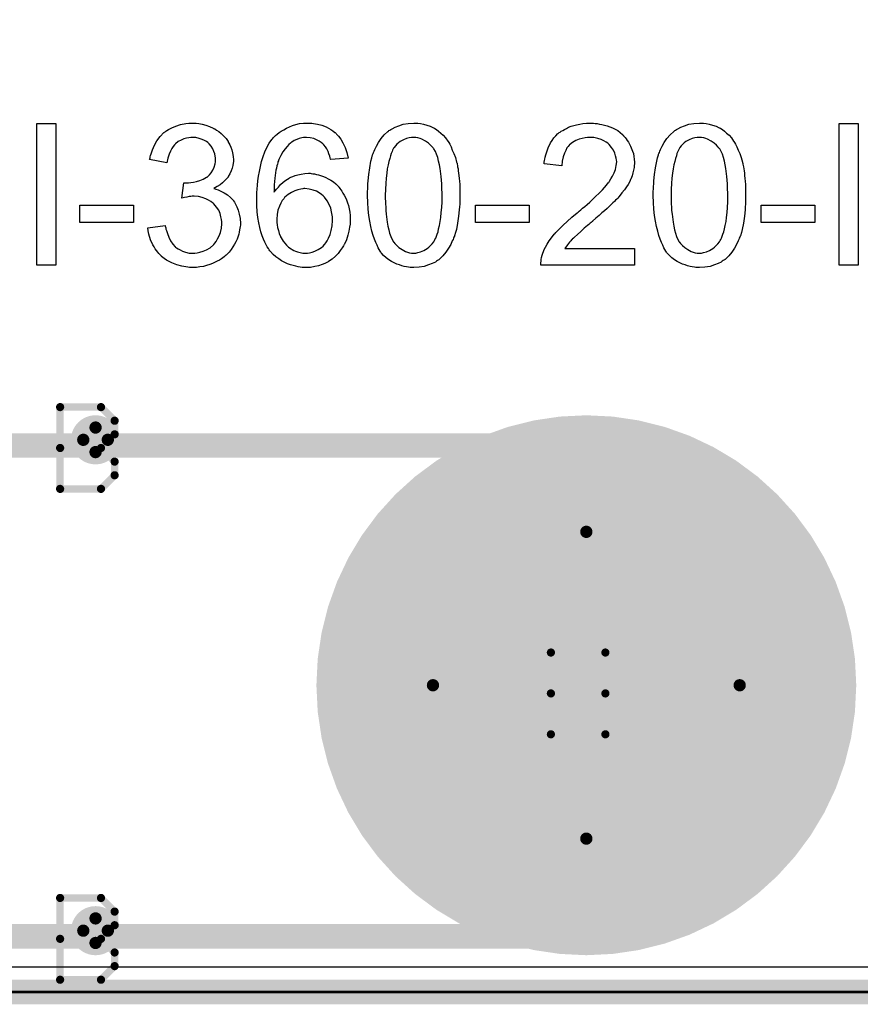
# Model space of a CAD drawing. Extents: x -2.2 to 8.3, y -2.9 to 5.2.
# Tile 24 of 205: x 0.641 to 0.983, y -0.005 to 0.396. Entities that reach past the tile are written whole.
import ezdxf

# ---------------------------------------------------------------- set-up
doc = ezdxf.new("R2010")
doc.units = 0
doc.layers.get('0').update_dxf_attribs({"linetype": 'CONTINUOUS'})
for name, color, linetype in [('acc-ni-360-20-in-a_board_dimension', 6, 'CONTINUOUS'), ('acc-ni-360-20-in-a_copper_signal_bot', 5, 'CONTINUOUS'), ('acc-ni-360-20-in-a_copper_signal_top', 1, 'CONTINUOUS'), ('acc-ni-360-20-in-a_document', 1, 'CONTINUOUS'), ('acc-ni-360-20-in-a_drawing_1', 1, 'CONTINUOUS'), ('acc-ni-360-20-in-a_drillmap_1', 1, 'CONTINUOUS'), ('acc-ni-360-20-in-a_legend_top', 2, 'CONTINUOUS'), ('acc-ni-360-20-in-a_profile', 1, 'CONTINUOUS'), ('acc-ni-360-20-in-a_pth_drill', 1, 'CONTINUOUS'), ('acc-ni-360-20-in-a_soldermask_bot', 1, 'CONTINUOUS'), ('acc-ni-360-20-in-a_soldermask_top', 1, 'CONTINUOUS')]:
    doc.layers.add(name, color=color, linetype=linetype)

# ---------------------------------------------------------------- blocks, each defined once
blk = doc.blocks.new('D15')
at = {"const_width": 0.0725}
blk.add_lwpolyline([(-0.03625, 0, 1), (0.03625, 0, 1)], format="xyb", close=True, dxfattribs=at)
blk = doc.blocks.new('D16')
at = {"const_width": 0.01}
blk.add_lwpolyline([(-0.005, 0, 1), (0.005, 0, 1)], format="xyb", close=True, dxfattribs=at)
blk = doc.blocks.new('D20')
at = {"const_width": 0.11}
blk.add_lwpolyline([(-0.055, 0, 1), (0.055, 0, 1)], format="xyb", close=True, dxfattribs=at)
blk = doc.blocks.new('D28')
at = {"const_width": 0.006}
blk.add_lwpolyline([(-0.003, 0, 1), (0.003, 0, 1)], format="xyb", close=True, dxfattribs=at)
blk = doc.blocks.new('D29')
at = {"const_width": 0.005}
blk.add_lwpolyline([(-0.0025, 0, 1), (0.0025, 0, 1)], format="xyb", close=True, dxfattribs=at)
blk = doc.blocks.new('D36')
at = {"const_width": 0.0625}
blk.add_lwpolyline([(-0.03125, 0, 1), (0.03125, 0, 1)], format="xyb", close=True, dxfattribs=at)
blk = doc.blocks.new('D37')
at = {"const_width": 0.005}
blk.add_lwpolyline([(-0.0025, 0, 1), (0.0025, 0, 1)], format="xyb", close=True, dxfattribs=at)
blk = doc.blocks.new('D40')
at = {"const_width": 0.001667}
blk.add_lwpolyline([(-0.000833, 0, 1), (0.000833, 0, 1)], format="xyb", close=True, dxfattribs=at)
blk = doc.blocks.new('D42')
at = {"const_width": 0.0025}
blk.add_lwpolyline([(-0.00125, 0, 1), (0.00125, 0, 1)], format="xyb", close=True, dxfattribs=at)

msp = doc.modelspace()

# ---------------------------------------------------------------- linework, layer by layer
at = {"layer": 'acc-ni-360-20-in-a_board_dimension', "color": 6, "const_width": 0.01}
msp.add_lwpolyline([(0, 0), (1.5, 0)], dxfattribs=at)
at = {"layer": 'acc-ni-360-20-in-a_copper_signal_bot', "color": 5}
msp.add_lwpolyline([(1.489805, 0.010195), (0.010195, 0.010195), (0.010195, 3.239805), (1.489805, 3.239805), (1.489805, 0.010195)], dxfattribs=at)
at = {"layer": 'acc-ni-360-20-in-a_copper_signal_top', "color": 1}
msp.add_lwpolyline([(1.489805, 0.010195), (0.010195, 0.010195), (0.010195, 0.75), (1.489805, 0.75), (1.489805, 0.010195)], dxfattribs=at)
at = {"layer": 'acc-ni-360-20-in-a_document', "color": 1, "const_width": 0.01}
for points in [[(0.282965, 0.222667), (0.882965, 0.222667)], [(0.882965, 0.022667), (0.882965, 0.222667)], [(0.282965, 0.022667), (0.882965, 0.022667)]]:
    msp.add_lwpolyline(points, dxfattribs=at)
at = {"layer": 'acc-ni-360-20-in-a_drawing_1', "color": 1, "const_width": 0.003}
for points in [[(0.657059, 0.238328), (0.657059, 0.205006)], [(0.673721, 0.238328), (0.657059, 0.238328)], [(0.679274, 0.232774), (0.673721, 0.238328)], [(0.679274, 0.227221), (0.679274, 0.232774)], [(0.673721, 0.221667), (0.679274, 0.227221)], [(0.673721, 0.221667), (0.657059, 0.221667)], [(0.657059, 0.221667), (0.673721, 0.221667)], [(0.679274, 0.216113), (0.673721, 0.221667)], [(0.679274, 0.210559), (0.679274, 0.216113)], [(0.673721, 0.205006), (0.679274, 0.210559)], [(0.657059, 0.205006), (0.673721, 0.205006)], [(0.857059, 0.138328), (0.857059, 0.105006)], [(0.879274, 0.121667), (0.879274, 0.138328)], [(0.879274, 0.138328), (0.879274, 0.105006)], [(0.857059, 0.105006), (0.857059, 0.121667)], [(0.857059, 0.121667), (0.879274, 0.121667)], [(0.657059, 0.038328), (0.657059, 0.005006)], [(0.673721, 0.038328), (0.657059, 0.038328)], [(0.679274, 0.032774), (0.673721, 0.038328)], [(0.679274, 0.027221), (0.679274, 0.032774)], [(0.673721, 0.021667), (0.679274, 0.027221)], [(0.673721, 0.021667), (0.657059, 0.021667)], [(0.657059, 0.021667), (0.673721, 0.021667)], [(0.679274, 0.016113), (0.673721, 0.021667)], [(0.679274, 0.010559), (0.679274, 0.016113)], [(0.673721, 0.005006), (0.679274, 0.010559)], [(0.657059, 0.005006), (0.673721, 0.005006)]]:
    msp.add_lwpolyline(points, dxfattribs=at)
at = {"layer": 'acc-ni-360-20-in-a_drillmap_1', "color": 1, "const_width": 0.005}
for points in [[(0.6715, 0.22), (0.6715, 0.23)], [(0.6665, 0.225), (0.6765, 0.225)], [(0.8715, 0.0625), (0.8715, 0.1875)], [(0.809, 0.125), (0.934, 0.125)], [(0.6715, 0.02), (0.6715, 0.03)], [(0.6665, 0.025), (0.6765, 0.025)]]:
    msp.add_lwpolyline(points, dxfattribs=at)
at = {"layer": 'acc-ni-360-20-in-a_legend_top', "color": 2}
for points in [[(0.655288, 0.296178), (0.647624, 0.296178), (0.647624, 0.353822), (0.655288, 0.353822), (0.655288, 0.296178)], [(0.712515, 0.353988), (0.713598, 0.353822), (0.714931, 0.353572), (0.71643, 0.353156), (0.717929, 0.352656), (0.719429, 0.351989), (0.719512, 0.351989), (0.719596, 0.351906), (0.720095, 0.351656), (0.720845, 0.351156), (0.721678, 0.350573), (0.722678, 0.34974), (0.723677, 0.348824), (0.724677, 0.347741), (0.72551, 0.346491), (0.725593, 0.346325), (0.725843, 0.345908), (0.726176, 0.345159), (0.726593, 0.344242), (0.727009, 0.343159), (0.727342, 0.34191), (0.727592, 0.340494), (0.727676, 0.339078), (0.727676, 0.338911), (0.727676, 0.338411), (0.727592, 0.337745), (0.727426, 0.336829), (0.727176, 0.335746), (0.726759, 0.33458), (0.72626, 0.333413), (0.725593, 0.332247), (0.72551, 0.332081), (0.72526, 0.331747), (0.72476, 0.331164), (0.724094, 0.330498), (0.723261, 0.329748), (0.722261, 0.328915), (0.721095, 0.328166), (0.719679, 0.327416), (0.719762, 0.327416), (0.719929, 0.327332), (0.720179, 0.327249), (0.720512, 0.327166), (0.721428, 0.326833), (0.722594, 0.326333), (0.723927, 0.325666), (0.72526, 0.324834), (0.726509, 0.323751), (0.727676, 0.322501), (0.727759, 0.322334), (0.728092, 0.321835), (0.728592, 0.321002), (0.729092, 0.319919), (0.729591, 0.318586), (0.730091, 0.317003), (0.730424, 0.315171), (0.730508, 0.313171), (0.730508, 0.313088), (0.730508, 0.312838), (0.730508, 0.312422), (0.730424, 0.311922), (0.730341, 0.311256), (0.730175, 0.310506), (0.730008, 0.309673), (0.729841, 0.308757), (0.729175, 0.306757), (0.728675, 0.305675), (0.728175, 0.304675), (0.727509, 0.303592), (0.726759, 0.302509), (0.725926, 0.301426), (0.724927, 0.300427), (0.724843, 0.300343), (0.724677, 0.300177), (0.724344, 0.299927), (0.723927, 0.299594), (0.723427, 0.299177), (0.722761, 0.298761), (0.722011, 0.298261), (0.721095, 0.297844), (0.720179, 0.297344), (0.719096, 0.296845), (0.718013, 0.296428), (0.716763, 0.296012), (0.715431, 0.295678), (0.714014, 0.295429), (0.712598, 0.295262), (0.711016, 0.295179), (0.710266, 0.295179), (0.709766, 0.295262), (0.7091, 0.295345), (0.70835, 0.295429), (0.707517, 0.295595), (0.706601, 0.295762), (0.704601, 0.296262), (0.702519, 0.297095), (0.701436, 0.297594), (0.700437, 0.298178), (0.699437, 0.298927), (0.698437, 0.299677), (0.698354, 0.29976), (0.698187, 0.299927), (0.697938, 0.300177), (0.697688, 0.30051), (0.697271, 0.300926), (0.696855, 0.30151), (0.696355, 0.302093), (0.695855, 0.302842), (0.695355, 0.303675), (0.694855, 0.304508), (0.693939, 0.306507), (0.693189, 0.30884), (0.692939, 0.310089), (0.692773, 0.311422), (0.699853, 0.312339), (0.699853, 0.312255), (0.699937, 0.312089), (0.70002, 0.311755), (0.700103, 0.311339), (0.700187, 0.310839), (0.700353, 0.310256), (0.70077, 0.309007), (0.701353, 0.307507), (0.702102, 0.306091), (0.702936, 0.304758), (0.703935, 0.303592), (0.704102, 0.303509), (0.704435, 0.303175), (0.705101, 0.302759), (0.705934, 0.302342), (0.706934, 0.301843), (0.708183, 0.301426), (0.7096, 0.301093), (0.711099, 0.30101), (0.711599, 0.30101), (0.711932, 0.301093), (0.712848, 0.301176), (0.714014, 0.301426), (0.715347, 0.301843), (0.716763, 0.302426), (0.718179, 0.303259), (0.719512, 0.304425), (0.719679, 0.304592), (0.720095, 0.305091), (0.720595, 0.305841), (0.721261, 0.306841), (0.721928, 0.30809), (0.722428, 0.309506), (0.722844, 0.311172), (0.723011, 0.313005), (0.723011, 0.313088), (0.723011, 0.313255), (0.723011, 0.313505), (0.722928, 0.313838), (0.722844, 0.314754), (0.722594, 0.315837), (0.722261, 0.31717), (0.721678, 0.318503), (0.720845, 0.319836), (0.719762, 0.321085), (0.719596, 0.321252), (0.719179, 0.321585), (0.718513, 0.322085), (0.717596, 0.322668), (0.71643, 0.323251), (0.715014, 0.323751), (0.713431, 0.324084), (0.711682, 0.32425), (0.710932, 0.32425), (0.710349, 0.324167), (0.7096, 0.324084), (0.708766, 0.323917), (0.707767, 0.323751), (0.706684, 0.323501), (0.707517, 0.329748), (0.707933, 0.329748), (0.708267, 0.329665), (0.70935, 0.329665), (0.710266, 0.329832), (0.711349, 0.329998), (0.712598, 0.330248), (0.714014, 0.330664), (0.715347, 0.331248), (0.716763, 0.331997), (0.716847, 0.331997), (0.71693, 0.332081), (0.717346, 0.332414), (0.717929, 0.332997), (0.718596, 0.333747), (0.719262, 0.334829), (0.719845, 0.336079), (0.720262, 0.337495), (0.720428, 0.338328), (0.720428, 0.339244), (0.720428, 0.339328), (0.720428, 0.339411), (0.720428, 0.339911), (0.720262, 0.340577), (0.720095, 0.341493), (0.719762, 0.342493), (0.719346, 0.343576), (0.718679, 0.344659), (0.717763, 0.345659), (0.71768, 0.345742), (0.717263, 0.346075), (0.71668, 0.346491), (0.71593, 0.346991), (0.714931, 0.347408), (0.713764, 0.347824), (0.712432, 0.348158), (0.710932, 0.348241), (0.710266, 0.348241), (0.709516, 0.348074), (0.708517, 0.347908), (0.707434, 0.347574), (0.706351, 0.347158), (0.705185, 0.346491), (0.704102, 0.345659), (0.704018, 0.345575), (0.703685, 0.345159), (0.703185, 0.344576), (0.702602, 0.343743), (0.702019, 0.34266), (0.701436, 0.341327), (0.700936, 0.339744), (0.700603, 0.337912), (0.693523, 0.339161), (0.693523, 0.339244), (0.693606, 0.339494), (0.693689, 0.339827), (0.693773, 0.340327), (0.693939, 0.34091), (0.694189, 0.341577), (0.694689, 0.343159), (0.695522, 0.344992), (0.696521, 0.346825), (0.697771, 0.348574), (0.699354, 0.350157), (0.699437, 0.35024), (0.699604, 0.350323), (0.699853, 0.35049), (0.700187, 0.35074), (0.700603, 0.351073), (0.701186, 0.351406), (0.701769, 0.351739), (0.702519, 0.352156), (0.704185, 0.352822), (0.706101, 0.353489), (0.70835, 0.353905), (0.709516, 0.354072), (0.711599, 0.354072), (0.712515, 0.353988)], [(0.75908, 0.353988), (0.759663, 0.353988), (0.760329, 0.353905), (0.761912, 0.353572), (0.763661, 0.353156), (0.765494, 0.352489), (0.767326, 0.35149), (0.768243, 0.350906), (0.769076, 0.35024), (0.769159, 0.350157), (0.769242, 0.350073), (0.769492, 0.349824), (0.769742, 0.349574), (0.770159, 0.349157), (0.770492, 0.348657), (0.771408, 0.347491), (0.772324, 0.345992), (0.773157, 0.344159), (0.773907, 0.342077), (0.774407, 0.339744), (0.767326, 0.339161), (0.767326, 0.339244), (0.767243, 0.339328), (0.76716, 0.339827), (0.76691, 0.340577), (0.766577, 0.341493), (0.766244, 0.342493), (0.765744, 0.343493), (0.765161, 0.344409), (0.764577, 0.345159), (0.764411, 0.345325), (0.764078, 0.345659), (0.763495, 0.346158), (0.762662, 0.346741), (0.761579, 0.347241), (0.760413, 0.347741), (0.758996, 0.348074), (0.757497, 0.348241), (0.756914, 0.348241), (0.756247, 0.348158), (0.755498, 0.347991), (0.754498, 0.347741), (0.753499, 0.347408), (0.752499, 0.346991), (0.751499, 0.346325), (0.751333, 0.346242), (0.750916, 0.345908), (0.750333, 0.345325), (0.749583, 0.344492), (0.74875, 0.343493), (0.747834, 0.342327), (0.747001, 0.340827), (0.746168, 0.339161), (0.746168, 0.339078), (0.746085, 0.338911), (0.746002, 0.338661), (0.745835, 0.338328), (0.745752, 0.337828), (0.745585, 0.337245), (0.745418, 0.336579), (0.745252, 0.335746), (0.745002, 0.334829), (0.744835, 0.33383), (0.744669, 0.332747), (0.744586, 0.331581), (0.744419, 0.330248), (0.744336, 0.328915), (0.744252, 0.327416), (0.744252, 0.325916), (0.744336, 0.326), (0.744669, 0.3265), (0.745252, 0.327166), (0.746002, 0.327999), (0.746835, 0.328998), (0.747918, 0.329915), (0.749084, 0.330831), (0.750417, 0.331664), (0.7505, 0.331664), (0.750583, 0.331747), (0.751083, 0.331997), (0.751833, 0.332247), (0.752832, 0.332664), (0.753998, 0.332997), (0.755331, 0.333247), (0.756747, 0.333497), (0.758247, 0.33358), (0.758913, 0.33358), (0.759413, 0.333497), (0.760079, 0.333413), (0.760746, 0.33333), (0.761579, 0.333163), (0.762412, 0.332914), (0.764328, 0.33233), (0.765327, 0.331914), (0.766327, 0.331331), (0.767326, 0.330748), (0.768409, 0.330081), (0.769409, 0.329248), (0.770325, 0.328332), (0.770409, 0.328249), (0.770575, 0.328082), (0.770825, 0.327832), (0.771075, 0.327416), (0.771491, 0.326833), (0.771908, 0.32625), (0.772324, 0.3255), (0.772824, 0.324667), (0.773324, 0.323751), (0.77374, 0.322751), (0.774157, 0.321585), (0.774573, 0.320419), (0.774823, 0.319169), (0.775073, 0.317753), (0.77524, 0.316337), (0.775323, 0.314837), (0.775323, 0.314754), (0.775323, 0.314588), (0.775323, 0.314338), (0.775323, 0.313921), (0.77524, 0.313421), (0.77524, 0.312922), (0.77499, 0.311589), (0.77474, 0.310006), (0.774324, 0.30834), (0.77374, 0.306507), (0.772908, 0.304758), (0.772908, 0.304675), (0.772824, 0.304592), (0.772658, 0.304342), (0.772491, 0.304009), (0.771991, 0.303175), (0.771241, 0.302093), (0.770325, 0.300926), (0.769242, 0.29976), (0.767909, 0.298594), (0.766493, 0.297594), (0.76641, 0.297594), (0.766327, 0.297511), (0.766077, 0.297344), (0.765744, 0.297261), (0.764911, 0.296845), (0.763828, 0.296428), (0.762412, 0.295928), (0.760829, 0.295595), (0.75908, 0.295262), (0.757164, 0.295179), (0.756747, 0.295179), (0.756331, 0.295262), (0.755664, 0.295262), (0.754915, 0.295345), (0.754082, 0.295512), (0.753082, 0.295762), (0.752082, 0.296012), (0.750916, 0.296345), (0.74975, 0.296761), (0.748584, 0.297261), (0.747334, 0.297928), (0.746168, 0.298677), (0.745002, 0.29951), (0.743836, 0.30051), (0.742753, 0.301676), (0.74267, 0.301759), (0.742503, 0.302009), (0.742253, 0.302342), (0.74192, 0.302926), (0.74142, 0.303675), (0.741004, 0.304508), (0.740504, 0.305591), (0.740004, 0.306757), (0.739421, 0.308173), (0.738921, 0.309756), (0.738505, 0.311505), (0.738088, 0.313421), (0.737672, 0.315587), (0.737422, 0.31792), (0.737255, 0.320419), (0.737172, 0.323084), (0.737172, 0.323168), (0.737172, 0.323251), (0.737172, 0.323501), (0.737172, 0.323834), (0.737255, 0.324667), (0.737255, 0.325833), (0.737338, 0.327166), (0.737505, 0.328749), (0.737672, 0.330498), (0.737922, 0.332414), (0.738255, 0.33433), (0.738671, 0.336412), (0.739171, 0.338411), (0.739754, 0.340411), (0.740504, 0.342327), (0.741337, 0.344159), (0.742253, 0.345908), (0.743336, 0.347408), (0.743419, 0.347491), (0.743586, 0.347658), (0.743919, 0.347991), (0.744336, 0.348491), (0.744835, 0.34899), (0.745502, 0.34949), (0.746335, 0.350157), (0.747168, 0.35074), (0.748167, 0.351323), (0.74925, 0.351989), (0.7505, 0.352489), (0.751749, 0.353072), (0.753165, 0.353489), (0.754665, 0.353822), (0.756247, 0.353988), (0.757913, 0.354072), (0.75858, 0.354072), (0.75908, 0.353988)], [(0.802812, 0.353988), (0.803895, 0.353822), (0.805145, 0.353572), (0.806477, 0.353239), (0.807894, 0.352822), (0.809226, 0.352156), (0.80931, 0.352156), (0.809393, 0.352073), (0.809809, 0.351823), (0.810476, 0.351406), (0.811309, 0.350823), (0.812225, 0.34999), (0.813225, 0.349074), (0.814141, 0.347991), (0.815057, 0.346741), (0.815141, 0.346575), (0.815474, 0.346158), (0.815807, 0.345409), (0.81639, 0.344326), (0.81689, 0.343076), (0.817556, 0.34166), (0.818139, 0.339994), (0.818639, 0.338161), (0.818639, 0.338078), (0.818722, 0.337912), (0.818806, 0.337662), (0.818889, 0.337245), (0.818972, 0.336745), (0.819056, 0.336162), (0.819222, 0.335413), (0.819306, 0.33458), (0.819472, 0.333663), (0.819556, 0.332664), (0.819639, 0.331498), (0.819805, 0.330331), (0.819889, 0.328998), (0.819889, 0.327666), (0.819972, 0.326166), (0.819972, 0.324584), (0.819972, 0.3245), (0.819972, 0.324167), (0.819972, 0.323584), (0.819972, 0.322918), (0.819889, 0.322001), (0.819889, 0.321002), (0.819805, 0.319919), (0.819722, 0.318753), (0.819472, 0.316087), (0.819056, 0.313338), (0.818556, 0.310673), (0.818223, 0.309423), (0.817806, 0.308173), (0.817806, 0.30809), (0.817723, 0.307924), (0.817556, 0.30759), (0.81739, 0.307174), (0.817223, 0.306591), (0.81689, 0.306008), (0.816223, 0.304592), (0.81539, 0.303092), (0.814308, 0.301426), (0.813058, 0.299927), (0.811559, 0.298511), (0.811475, 0.298511), (0.811392, 0.298344), (0.811142, 0.298178), (0.810809, 0.298011), (0.810393, 0.297761), (0.809976, 0.297428), (0.808726, 0.296845), (0.807227, 0.296262), (0.805478, 0.295678), (0.803395, 0.295345), (0.801146, 0.295179), (0.800313, 0.295179), (0.79973, 0.295262), (0.799064, 0.295345), (0.798231, 0.295512), (0.797314, 0.295678), (0.796315, 0.295928), (0.795315, 0.296262), (0.794232, 0.296595), (0.793149, 0.297095), (0.792067, 0.297678), (0.790984, 0.298344), (0.789901, 0.299177), (0.788901, 0.300093), (0.787985, 0.301093), (0.787902, 0.301176), (0.787735, 0.301426), (0.787485, 0.301843), (0.787068, 0.302509), (0.786652, 0.303259), (0.786236, 0.304258), (0.785652, 0.305425), (0.785153, 0.306757), (0.784653, 0.308257), (0.784153, 0.310006), (0.783653, 0.311922), (0.783237, 0.314088), (0.78282, 0.31642), (0.78257, 0.318919), (0.782404, 0.321668), (0.78232, 0.324584), (0.78232, 0.324667), (0.78232, 0.325), (0.78232, 0.325583), (0.78232, 0.32625), (0.782404, 0.327166), (0.782404, 0.328166), (0.782487, 0.329248), (0.78257, 0.330498), (0.78282, 0.33308), (0.783237, 0.335829), (0.783736, 0.338578), (0.78407, 0.339827), (0.784403, 0.341077), (0.784403, 0.34116), (0.784486, 0.341327), (0.784653, 0.34166), (0.784819, 0.342077), (0.784986, 0.34266), (0.785319, 0.343243), (0.785986, 0.344659), (0.786819, 0.346158), (0.787902, 0.347741), (0.789151, 0.349324), (0.79065, 0.350656), (0.790734, 0.350656), (0.790817, 0.350823), (0.791067, 0.35099), (0.7914, 0.351156), (0.791817, 0.35149), (0.792316, 0.351739), (0.793566, 0.352406), (0.795065, 0.352989), (0.796815, 0.353572), (0.798897, 0.353905), (0.801146, 0.354072), (0.801896, 0.354072), (0.802812, 0.353988)], [(0.87445, 0.353988), (0.875117, 0.353905), (0.87595, 0.353822), (0.876866, 0.353655), (0.877782, 0.353489), (0.879948, 0.352906), (0.882114, 0.352073), (0.883197, 0.351573), (0.88428, 0.35099), (0.885279, 0.35024), (0.886196, 0.349407), (0.886279, 0.349324), (0.886445, 0.34924), (0.886612, 0.348907), (0.886945, 0.348574), (0.887362, 0.348158), (0.887778, 0.347574), (0.888195, 0.346991), (0.888694, 0.346242), (0.889528, 0.344659), (0.890361, 0.34266), (0.890694, 0.34166), (0.89086, 0.340494), (0.891027, 0.339328), (0.89111, 0.338078), (0.89111, 0.337912), (0.89111, 0.337495), (0.891027, 0.336829), (0.890944, 0.335912), (0.890777, 0.334913), (0.890444, 0.333747), (0.890111, 0.332497), (0.889611, 0.331248), (0.889528, 0.331081), (0.889361, 0.330664), (0.889028, 0.329998), (0.888528, 0.329082), (0.887861, 0.328082), (0.887029, 0.326833), (0.886029, 0.325583), (0.884863, 0.324167), (0.884696, 0.324), (0.88428, 0.323501), (0.883863, 0.323084), (0.883447, 0.322668), (0.882947, 0.322168), (0.88228, 0.321502), (0.881614, 0.320835), (0.880781, 0.320085), (0.879948, 0.319252), (0.878948, 0.318336), (0.877865, 0.31742), (0.876699, 0.316337), (0.875366, 0.315254), (0.874034, 0.314088), (0.87395, 0.314005), (0.873784, 0.313838), (0.873451, 0.313588), (0.873034, 0.313255), (0.872534, 0.312755), (0.871951, 0.312255), (0.870618, 0.311172), (0.869202, 0.309923), (0.86787, 0.308673), (0.866703, 0.30759), (0.866203, 0.307174), (0.865787, 0.306757), (0.865704, 0.306674), (0.865454, 0.306424), (0.865121, 0.306091), (0.864704, 0.305591), (0.864288, 0.305008), (0.863788, 0.304425), (0.862788, 0.303009), (0.891193, 0.303009), (0.891193, 0.296178), (0.852959, 0.296178), (0.852959, 0.296262), (0.852959, 0.296595), (0.852959, 0.297095), (0.853042, 0.297761), (0.853125, 0.298511), (0.853292, 0.299344), (0.853459, 0.300177), (0.853792, 0.301093), (0.853792, 0.301176), (0.853875, 0.30126), (0.854042, 0.301759), (0.854375, 0.302509), (0.854875, 0.303509), (0.855541, 0.304675), (0.856374, 0.306008), (0.85729, 0.307341), (0.858457, 0.308757), (0.858457, 0.30884), (0.858623, 0.308923), (0.85904, 0.309423), (0.859789, 0.310173), (0.860872, 0.311256), (0.862122, 0.312505), (0.863705, 0.314005), (0.86562, 0.315671), (0.867703, 0.31742), (0.867786, 0.317503), (0.868119, 0.317753), (0.868619, 0.31817), (0.869202, 0.318669), (0.869952, 0.319336), (0.870868, 0.320085), (0.871785, 0.320918), (0.872867, 0.321835), (0.87495, 0.323834), (0.877033, 0.325833), (0.878032, 0.326833), (0.878948, 0.327832), (0.879781, 0.328749), (0.880448, 0.329665), (0.880448, 0.329748), (0.880614, 0.329832), (0.880781, 0.330081), (0.880948, 0.330415), (0.881531, 0.331331), (0.882197, 0.332414), (0.88278, 0.333747), (0.883363, 0.335163), (0.883697, 0.336745), (0.883863, 0.338245), (0.883863, 0.338328), (0.883863, 0.338411), (0.88378, 0.338911), (0.883697, 0.339744), (0.883447, 0.340661), (0.883113, 0.341827), (0.88253, 0.342993), (0.881781, 0.344159), (0.880781, 0.345325), (0.880614, 0.345492), (0.880198, 0.345825), (0.879615, 0.346242), (0.878698, 0.346825), (0.877532, 0.347325), (0.876199, 0.347824), (0.874617, 0.348158), (0.872867, 0.348241), (0.872368, 0.348241), (0.872034, 0.348158), (0.871035, 0.348074), (0.869869, 0.347824), (0.868619, 0.347491), (0.867203, 0.346908), (0.86587, 0.346158), (0.864621, 0.345159), (0.864454, 0.344992), (0.864121, 0.344576), (0.863621, 0.343909), (0.863121, 0.34291), (0.862538, 0.341743), (0.862038, 0.340244), (0.861705, 0.338578), (0.861539, 0.336662), (0.854292, 0.337412), (0.854292, 0.337495), (0.854375, 0.337745), (0.854375, 0.338161), (0.854458, 0.338745), (0.854625, 0.339411), (0.854791, 0.340161), (0.855041, 0.341077), (0.855291, 0.341993), (0.855958, 0.343993), (0.856957, 0.345992), (0.85754, 0.346991), (0.85829, 0.347991), (0.85904, 0.348907), (0.859873, 0.34974), (0.859956, 0.349824), (0.860123, 0.349907), (0.860372, 0.350157), (0.860789, 0.350407), (0.861289, 0.35074), (0.861872, 0.351073), (0.862538, 0.35149), (0.863371, 0.351906), (0.864288, 0.352322), (0.865287, 0.352739), (0.86637, 0.353072), (0.867536, 0.353405), (0.868786, 0.353655), (0.870119, 0.353905), (0.871535, 0.353988), (0.873034, 0.354072), (0.873867, 0.354072), (0.87445, 0.353988)], [(0.919266, 0.353988), (0.920348, 0.353822), (0.921598, 0.353572), (0.922931, 0.353239), (0.924347, 0.352822), (0.92568, 0.352156), (0.925763, 0.352156), (0.925846, 0.352073), (0.926263, 0.351823), (0.926929, 0.351406), (0.927762, 0.350823), (0.928678, 0.34999), (0.929678, 0.349074), (0.930594, 0.347991), (0.931511, 0.346741), (0.931594, 0.346575), (0.931927, 0.346158), (0.93226, 0.345409), (0.932843, 0.344326), (0.933343, 0.343076), (0.93401, 0.34166), (0.934593, 0.339994), (0.935093, 0.338161), (0.935093, 0.338078), (0.935176, 0.337912), (0.935259, 0.337662), (0.935342, 0.337245), (0.935426, 0.336745), (0.935509, 0.336162), (0.935676, 0.335413), (0.935759, 0.33458), (0.935926, 0.333663), (0.936009, 0.332664), (0.936092, 0.331498), (0.936259, 0.330331), (0.936342, 0.328998), (0.936342, 0.327666), (0.936425, 0.326166), (0.936425, 0.324584), (0.936425, 0.3245), (0.936425, 0.324167), (0.936425, 0.323584), (0.936425, 0.322918), (0.936342, 0.322001), (0.936342, 0.321002), (0.936259, 0.319919), (0.936176, 0.318753), (0.935926, 0.316087), (0.935509, 0.313338), (0.935009, 0.310673), (0.934676, 0.309423), (0.93426, 0.308173), (0.93426, 0.30809), (0.934176, 0.307924), (0.93401, 0.30759), (0.933843, 0.307174), (0.933677, 0.306591), (0.933343, 0.306008), (0.932677, 0.304592), (0.931844, 0.303092), (0.930761, 0.301426), (0.929511, 0.299927), (0.928012, 0.298511), (0.927929, 0.298511), (0.927846, 0.298344), (0.927596, 0.298178), (0.927262, 0.298011), (0.926846, 0.297761), (0.926429, 0.297428), (0.92518, 0.296845), (0.923681, 0.296262), (0.921931, 0.295678), (0.919849, 0.295345), (0.9176, 0.295179), (0.916767, 0.295179), (0.916183, 0.295262), (0.915517, 0.295345), (0.914684, 0.295512), (0.913768, 0.295678), (0.912768, 0.295928), (0.911769, 0.296262), (0.910686, 0.296595), (0.909603, 0.297095), (0.90852, 0.297678), (0.907437, 0.298344), (0.906354, 0.299177), (0.905355, 0.300093), (0.904438, 0.301093), (0.904355, 0.301176), (0.904188, 0.301426), (0.903938, 0.301843), (0.903522, 0.302509), (0.903105, 0.303259), (0.902689, 0.304258), (0.902106, 0.305425), (0.901606, 0.306757), (0.901106, 0.308257), (0.900606, 0.310006), (0.900107, 0.311922), (0.89969, 0.314088), (0.899274, 0.31642), (0.899024, 0.318919), (0.898857, 0.321668), (0.898774, 0.324584), (0.898774, 0.324667), (0.898774, 0.325), (0.898774, 0.325583), (0.898774, 0.32625), (0.898857, 0.327166), (0.898857, 0.328166), (0.89894, 0.329248), (0.899024, 0.330498), (0.899274, 0.33308), (0.89969, 0.335829), (0.90019, 0.338578), (0.900523, 0.339827), (0.900856, 0.341077), (0.900856, 0.34116), (0.90094, 0.341327), (0.901106, 0.34166), (0.901273, 0.342077), (0.901439, 0.34266), (0.901773, 0.343243), (0.902439, 0.344659), (0.903272, 0.346158), (0.904355, 0.347741), (0.905604, 0.349324), (0.907104, 0.350656), (0.907187, 0.350656), (0.90727, 0.350823), (0.90752, 0.35099), (0.907854, 0.351156), (0.90827, 0.35149), (0.90877, 0.351739), (0.910019, 0.352406), (0.911519, 0.352989), (0.913268, 0.353572), (0.915351, 0.353905), (0.9176, 0.354072), (0.918349, 0.354072), (0.919266, 0.353988)], [(0.98224, 0.296178), (0.974577, 0.296178), (0.974577, 0.353822), (0.98224, 0.353822), (0.98224, 0.296178)], [(0.801063, 0.348241), (0.800563, 0.348241), (0.80023, 0.348158), (0.799314, 0.347991), (0.798231, 0.347741), (0.796981, 0.347241), (0.795648, 0.346491), (0.794982, 0.345992), (0.794316, 0.345492), (0.793732, 0.344825), (0.793149, 0.344076), (0.793149, 0.343993), (0.792983, 0.343826), (0.792816, 0.343493), (0.792566, 0.343076), (0.792316, 0.34241), (0.791983, 0.34166), (0.791733, 0.340744), (0.7914, 0.339661), (0.791067, 0.338411), (0.790734, 0.336995), (0.7904, 0.335413), (0.790151, 0.333663), (0.789901, 0.331664), (0.789734, 0.329498), (0.789651, 0.327166), (0.789567, 0.324584), (0.789567, 0.324417), (0.789567, 0.324), (0.789567, 0.323251), (0.789651, 0.322251), (0.789651, 0.321168), (0.789734, 0.319836), (0.789817, 0.318419), (0.789984, 0.31692), (0.7904, 0.313671), (0.79065, 0.312089), (0.790984, 0.310589), (0.791317, 0.309173), (0.791817, 0.30784), (0.792316, 0.306674), (0.792899, 0.305675), (0.792899, 0.305591), (0.793066, 0.305508), (0.793483, 0.304925), (0.794232, 0.304175), (0.795149, 0.303342), (0.796398, 0.302509), (0.797814, 0.301759), (0.799397, 0.301176), (0.80023, 0.301093), (0.801146, 0.30101), (0.801646, 0.30101), (0.801979, 0.301093), (0.802812, 0.30126), (0.803978, 0.301593), (0.805228, 0.302176), (0.806644, 0.303009), (0.80731, 0.303509), (0.807977, 0.304175), (0.808643, 0.304841), (0.80931, 0.305675), (0.80931, 0.305758), (0.809476, 0.305924), (0.809643, 0.306174), (0.809809, 0.306591), (0.810143, 0.307174), (0.810393, 0.307924), (0.810726, 0.308757), (0.811059, 0.309756), (0.811309, 0.311006), (0.811642, 0.312339), (0.811975, 0.313921), (0.812225, 0.315587), (0.812392, 0.317586), (0.812558, 0.319669), (0.812725, 0.322001), (0.812725, 0.324584), (0.812725, 0.324667), (0.812725, 0.32475), (0.812725, 0.325167), (0.812725, 0.325916), (0.812642, 0.326916), (0.812642, 0.327999), (0.812558, 0.329332), (0.812475, 0.330748), (0.812308, 0.33233), (0.811892, 0.335496), (0.811642, 0.337079), (0.811309, 0.338578), (0.810976, 0.339994), (0.810476, 0.341327), (0.809976, 0.342493), (0.809393, 0.343493), (0.809393, 0.343576), (0.809226, 0.343659), (0.80906, 0.343909), (0.80881, 0.344242), (0.80806, 0.344992), (0.807144, 0.345908), (0.805894, 0.346741), (0.804478, 0.347491), (0.803729, 0.347824), (0.802895, 0.348074), (0.801979, 0.348158), (0.801063, 0.348241)], [(0.917516, 0.348241), (0.917016, 0.348241), (0.916683, 0.348158), (0.915767, 0.347991), (0.914684, 0.347741), (0.913435, 0.347241), (0.912102, 0.346491), (0.911435, 0.345992), (0.910769, 0.345492), (0.910186, 0.344825), (0.909603, 0.344076), (0.909603, 0.343993), (0.909436, 0.343826), (0.90927, 0.343493), (0.90902, 0.343076), (0.90877, 0.34241), (0.908437, 0.34166), (0.908187, 0.340744), (0.907854, 0.339661), (0.90752, 0.338411), (0.907187, 0.336995), (0.906854, 0.335413), (0.906604, 0.333663), (0.906354, 0.331664), (0.906188, 0.329498), (0.906104, 0.327166), (0.906021, 0.324584), (0.906021, 0.324417), (0.906021, 0.324), (0.906021, 0.323251), (0.906104, 0.322251), (0.906104, 0.321168), (0.906188, 0.319836), (0.906271, 0.318419), (0.906437, 0.31692), (0.906854, 0.313671), (0.907104, 0.312089), (0.907437, 0.310589), (0.90777, 0.309173), (0.90827, 0.30784), (0.90877, 0.306674), (0.909353, 0.305675), (0.909353, 0.305591), (0.909519, 0.305508), (0.909936, 0.304925), (0.910686, 0.304175), (0.911602, 0.303342), (0.912851, 0.302509), (0.914268, 0.301759), (0.91585, 0.301176), (0.916683, 0.301093), (0.9176, 0.30101), (0.918099, 0.30101), (0.918433, 0.301093), (0.919266, 0.30126), (0.920432, 0.301593), (0.921681, 0.302176), (0.923097, 0.303009), (0.923764, 0.303509), (0.92443, 0.304175), (0.925097, 0.304841), (0.925763, 0.305675), (0.925763, 0.305758), (0.92593, 0.305924), (0.926096, 0.306174), (0.926263, 0.306591), (0.926596, 0.307174), (0.926846, 0.307924), (0.927179, 0.308757), (0.927512, 0.309756), (0.927762, 0.311006), (0.928095, 0.312339), (0.928429, 0.313921), (0.928678, 0.315587), (0.928845, 0.317586), (0.929012, 0.319669), (0.929178, 0.322001), (0.929178, 0.324584), (0.929178, 0.324667), (0.929178, 0.32475), (0.929178, 0.325167), (0.929178, 0.325916), (0.929095, 0.326916), (0.929095, 0.327999), (0.929012, 0.329332), (0.928928, 0.330748), (0.928762, 0.33233), (0.928345, 0.335496), (0.928095, 0.337079), (0.927762, 0.338578), (0.927429, 0.339994), (0.926929, 0.341327), (0.926429, 0.342493), (0.925846, 0.343493), (0.925846, 0.343576), (0.92568, 0.343659), (0.925513, 0.343909), (0.925263, 0.344242), (0.924514, 0.344992), (0.923597, 0.345908), (0.922348, 0.346741), (0.920932, 0.347491), (0.920182, 0.347824), (0.919349, 0.348074), (0.918433, 0.348158), (0.917516, 0.348241)], [(0.756831, 0.327332), (0.756331, 0.327332), (0.755998, 0.327249), (0.755165, 0.327166), (0.753998, 0.326916), (0.752749, 0.3265), (0.751333, 0.325833), (0.75, 0.325), (0.748667, 0.323834), (0.748501, 0.323667), (0.748167, 0.323251), (0.747584, 0.322501), (0.747001, 0.321418), (0.746418, 0.320169), (0.745835, 0.318586), (0.745502, 0.316837), (0.745335, 0.314837), (0.745335, 0.314671), (0.745335, 0.314254), (0.745418, 0.313505), (0.745502, 0.312588), (0.745668, 0.311505), (0.746002, 0.310339), (0.746335, 0.30909), (0.746835, 0.30784), (0.746918, 0.307674), (0.747168, 0.307257), (0.747501, 0.306674), (0.748001, 0.305924), (0.748584, 0.305175), (0.749334, 0.304258), (0.750167, 0.303509), (0.751166, 0.302759), (0.751333, 0.302676), (0.751666, 0.302509), (0.752249, 0.302176), (0.752999, 0.301926), (0.753832, 0.301593), (0.754831, 0.30126), (0.755914, 0.301093), (0.757081, 0.30101), (0.757497, 0.30101), (0.75783, 0.301093), (0.758663, 0.301176), (0.759746, 0.301426), (0.760912, 0.301926), (0.762245, 0.302509), (0.763578, 0.303425), (0.764244, 0.303925), (0.764827, 0.304592), (0.764827, 0.304675), (0.764994, 0.304758), (0.765327, 0.305258), (0.765827, 0.306091), (0.766493, 0.307174), (0.767077, 0.30859), (0.767576, 0.310256), (0.767909, 0.312172), (0.768076, 0.314421), (0.768076, 0.314504), (0.768076, 0.314671), (0.768076, 0.315004), (0.767993, 0.315421), (0.767993, 0.31592), (0.767909, 0.316503), (0.76766, 0.317836), (0.767326, 0.319336), (0.766743, 0.320918), (0.76591, 0.322418), (0.764827, 0.323834), (0.764661, 0.324), (0.764244, 0.324417), (0.763578, 0.324917), (0.762662, 0.325583), (0.761495, 0.32625), (0.760163, 0.326749), (0.75858, 0.327166), (0.756831, 0.327332)], [(0.686942, 0.313505), (0.665034, 0.313505), (0.665034, 0.320585), (0.686942, 0.320585), (0.686942, 0.313505)], [(0.848211, 0.313505), (0.826303, 0.313505), (0.826303, 0.320585), (0.848211, 0.320585), (0.848211, 0.313505)], [(0.964664, 0.313505), (0.942756, 0.313505), (0.942756, 0.320585), (0.964664, 0.320585), (0.964664, 0.313505)]]:
    msp.add_lwpolyline(points, dxfattribs=at)
at = {"layer": 'acc-ni-360-20-in-a_profile', "color": 1, "const_width": 0.001}
msp.add_lwpolyline([(1.5, 0), (0, 0)], dxfattribs=at)
at = {"layer": 'acc-ni-360-20-in-a_soldermask_bot', "color": 1}
msp.add_lwpolyline([(1.5, 0), (0, 0), (0, 3.25), (1.5, 3.25), (1.5, 0)], dxfattribs=at)

# ---------------------------------------------------------------- block references
at = {"layer": 'acc-ni-360-20-in-a_copper_signal_bot'}
for name, p in [('D16', (0.6715, 0.225)), ('D15', (0.8715, 0.125)), ('D16', (0.6715, 0.025))]:
    msp.add_blockref(name, p, dxfattribs=at)
at = {"layer": 'acc-ni-360-20-in-a_copper_signal_top'}
for name, p in [('D16', (0.6715, 0.225)), ('D15', (0.8715, 0.125)), ('D16', (0.6715, 0.025))]:
    msp.add_blockref(name, p, dxfattribs=at)
at = {"layer": 'acc-ni-360-20-in-a_document'}
for p in [(0.882965, 0.222667), (0.882965, 0.222667), (0.882965, 0.022667), (0.882965, 0.022667)]:
    msp.add_blockref('D29', p, dxfattribs=at)
at = {"layer": 'acc-ni-360-20-in-a_drawing_1'}
for p in [(0.657059, 0.238328), (0.657059, 0.238328), (0.673721, 0.238328), (0.679274, 0.232774), (0.679274, 0.227221), (0.657059, 0.221667), (0.673721, 0.221667), (0.673721, 0.221667), (0.679274, 0.216113), (0.679274, 0.210559), (0.657059, 0.205006), (0.673721, 0.205006), (0.857059, 0.138328), (0.879274, 0.138328), (0.857059, 0.121667), (0.879274, 0.121667), (0.857059, 0.105006), (0.879274, 0.105006), (0.657059, 0.038328), (0.657059, 0.038328), (0.673721, 0.038328), (0.679274, 0.032774), (0.679274, 0.027221), (0.657059, 0.021667), (0.673721, 0.021667), (0.673721, 0.021667), (0.679274, 0.016113), (0.679274, 0.010559), (0.657059, 0.005006), (0.673721, 0.005006)]:
    msp.add_blockref('D40', p, dxfattribs=at)
at = {"layer": 'acc-ni-360-20-in-a_drillmap_1'}
for p in [(0.6715, 0.23), (0.6665, 0.225), (0.6765, 0.225), (0.6715, 0.22), (0.8715, 0.1875), (0.809, 0.125), (0.934, 0.125), (0.8715, 0.0625), (0.6715, 0.03), (0.6665, 0.025), (0.6765, 0.025), (0.6715, 0.02)]:
    msp.add_blockref('D42', p, dxfattribs=at)
at = {"layer": 'acc-ni-360-20-in-a_pth_drill'}
for name, p in [('D37', (0.6715, 0.225)), ('D36', (0.8715, 0.125)), ('D37', (0.6715, 0.025))]:
    msp.add_blockref(name, p, dxfattribs=at)
at = {"layer": 'acc-ni-360-20-in-a_soldermask_bot'}
msp.add_blockref('D20', (0.8715, 0.125), dxfattribs=at)
at = {"layer": 'acc-ni-360-20-in-a_soldermask_top'}
for name, p in [('D20', (0.8715, 0.125)), ('D28', (0.6715, 0.225)), ('D28', (0.6715, 0.025))]:
    msp.add_blockref(name, p, dxfattribs=at)

doc.saveas('drawing.dxf')
